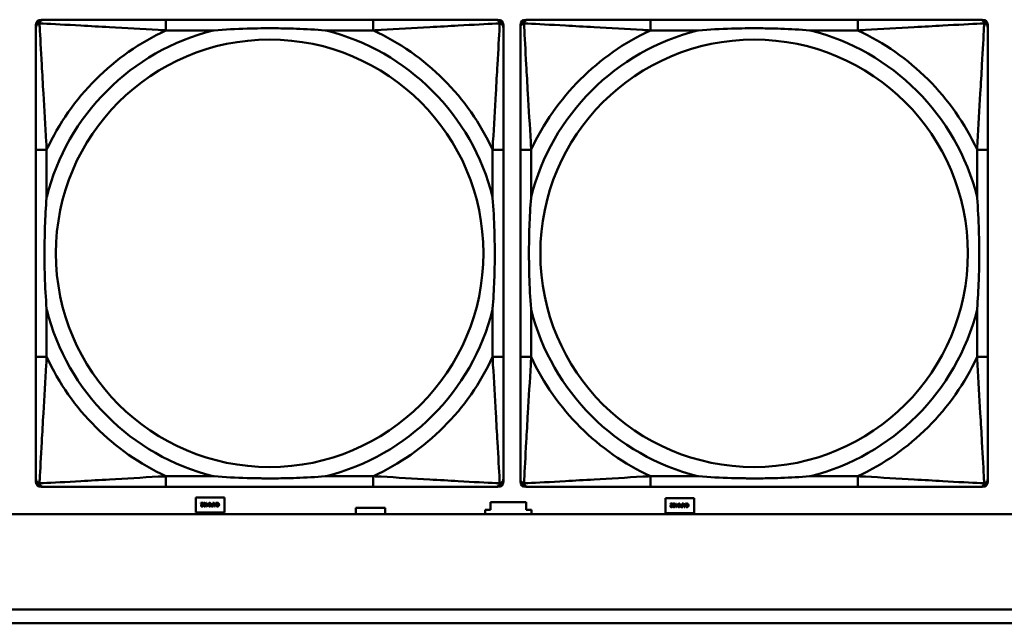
# Model space of a CAD drawing. Header units: inches. Extents: x 7.4 to 53, y 27.5 to 52.4.
# Tile 48 of 128: x 34.3 to 35.743, y 31.452 to 32.336. Entities that reach past the tile are written whole.
import ezdxf

# ---------------------------------------------------------------- set-up
doc = ezdxf.new("R2010")
doc.units = ezdxf.units.IN
doc.header["$MEASUREMENT"] = 0
doc.layers.add('Visible Edges(ANSI)', color=7, linetype='Continuous', lineweight=50)
doc.layers.add('Visible Tangent Edges(ANSI)', color=7, linetype='Continuous', lineweight=50)

msp = doc.modelspace()

# ---------------------------------------------------------------- linework, layer by layer
at = {"layer": 'Visible Edges(ANSI)'}
for p, q in [((34.3242, 31.6593), (34.3242, 32.3286)), ((34.3321, 32.3365), (34.3361, 32.3365)), ((34.8187, 32.3365), (34.5148, 32.3365)), ((34.9975, 32.3365), (35.0014, 32.3365)), ((35.0093, 32.3286), (35.0093, 32.3247)), ((35.0342, 31.6593), (35.0342, 32.3286)), ((35.0421, 32.3365), (35.0461, 32.3365)), ((35.5287, 32.3365), (35.2248, 32.3365)), ((35.7075, 32.3365), (35.7114, 32.3365)), ((35.7193, 32.3286), (35.7193, 32.3247)), ((34.3242, 32.1459), (34.3242, 31.842)), ((35.0093, 31.842), (35.0093, 32.1459)), ((35.0342, 32.1459), (35.0342, 31.842)), ((35.7193, 31.842), (35.7193, 32.1459)), ((35.0093, 31.6633), (35.0093, 31.6593)), ((35.7193, 31.6633), (35.7193, 31.6593)), ((35.0014, 31.6515), (34.3321, 31.6515)), ((34.5148, 31.6515), (34.8187, 31.6515)), ((35.7114, 31.6515), (35.0421, 31.6515)), ((35.2248, 31.6515), (35.5287, 31.6515)), ((34.5587, 31.6141), (34.5587, 31.6361)), ((34.5587, 31.6361), (34.6007, 31.6361)), ((34.6007, 31.6361), (34.6007, 31.6141)), ((35.2467, 31.6131), (35.2467, 31.6351)), ((35.2467, 31.6351), (35.2887, 31.6351)), ((35.2887, 31.6351), (35.2887, 31.6131)), ((34.5661, 31.628), (34.5692, 31.628)), ((34.5661, 31.6274), (34.5661, 31.628)), ((34.5686, 31.6274), (34.5661, 31.6274)), ((34.569, 31.6239), (34.5691, 31.6239)), ((34.5691, 31.6239), (34.5691, 31.6232)), ((34.5692, 31.628), (34.5692, 31.6273)), ((34.5735, 31.6263), (34.5741, 31.6263)), ((34.5735, 31.6257), (34.5735, 31.6263)), ((34.5741, 31.6257), (34.5735, 31.6257)), ((34.5741, 31.628), (34.5747, 31.628)), ((34.5741, 31.6263), (34.5741, 31.628)), ((34.5741, 31.623), (34.5741, 31.6257)), ((34.5747, 31.623), (34.5741, 31.623)), ((34.5747, 31.628), (34.5747, 31.6263)), ((34.5747, 31.6263), (34.5769, 31.6263)), ((34.5747, 31.6257), (34.5747, 31.6238)), ((34.5764, 31.6257), (34.5747, 31.6257)), ((34.5747, 31.6238), (34.5764, 31.6257)), ((34.5769, 31.6256), (34.5747, 31.623)), ((34.5769, 31.6263), (34.5769, 31.6256)), ((34.5841, 31.623), (34.5828, 31.623)), ((34.5829, 31.6261), (34.5834, 31.6261)), ((34.5829, 31.6236), (34.5834, 31.6236)), ((34.5834, 31.6256), (34.583, 31.6256)), ((34.5834, 31.628), (34.5841, 31.628)), ((34.5834, 31.6261), (34.5834, 31.628)), ((34.5834, 31.6236), (34.5834, 31.6256)), ((34.5841, 31.628), (34.5841, 31.623)), ((34.5862, 31.623), (34.5846, 31.628)), ((34.5846, 31.628), (34.5853, 31.628)), ((34.5853, 31.628), (34.5857, 31.6266)), ((34.5857, 31.6266), (34.5876, 31.6266)), ((34.5874, 31.626), (34.5859, 31.626)), ((34.5859, 31.626), (34.5867, 31.6237)), ((34.5871, 31.623), (34.5862, 31.623)), ((34.5867, 31.6237), (34.5874, 31.626)), ((34.5888, 31.628), (34.5871, 31.623)), ((34.5876, 31.6266), (34.5881, 31.628)), ((34.5881, 31.628), (34.5888, 31.628)), ((34.5888, 31.6269), (34.5888, 31.6277)), ((34.5889, 31.6269), (34.5888, 31.6269)), ((34.5888, 31.6233), (34.5888, 31.6241)), ((34.5888, 31.6241), (34.5889, 31.6241)), ((34.7932, 31.6116), (34.7932, 31.6211)), ((34.7932, 31.6211), (34.8362, 31.6211)), ((34.8362, 31.6211), (34.8362, 31.6116)), ((34.9827, 31.6116), (34.9827, 31.6181)), ((34.9827, 31.6181), (34.9907, 31.6181)), ((34.9907, 31.6181), (34.9907, 31.6291)), ((34.9907, 31.6291), (35.0427, 31.6291)), ((35.0427, 31.6291), (35.0427, 31.6181)), ((35.0427, 31.6181), (35.0507, 31.6181)), ((35.0507, 31.6181), (35.0507, 31.6116)), ((35.2541, 31.627), (35.2572, 31.627)), ((35.2541, 31.6264), (35.2541, 31.627)), ((35.2566, 31.6264), (35.2541, 31.6264)), ((35.257, 31.6229), (35.2571, 31.6229)), ((35.2571, 31.6229), (35.2571, 31.6222)), ((35.2572, 31.627), (35.2572, 31.6263)), ((35.2615, 31.6253), (35.2621, 31.6253)), ((35.2615, 31.6247), (35.2615, 31.6253)), ((35.2621, 31.6247), (35.2615, 31.6247)), ((35.2621, 31.627), (35.2627, 31.627)), ((35.2621, 31.6253), (35.2621, 31.627)), ((35.2621, 31.622), (35.2621, 31.6247)), ((35.2627, 31.622), (35.2621, 31.622)), ((35.2627, 31.627), (35.2627, 31.6253)), ((35.2627, 31.6253), (35.2649, 31.6253)), ((35.2627, 31.6247), (35.2627, 31.6228)), ((35.2644, 31.6247), (35.2627, 31.6247)), ((35.2627, 31.6228), (35.2644, 31.6247)), ((35.2649, 31.6246), (35.2627, 31.622)), ((35.2649, 31.6253), (35.2649, 31.6246)), ((35.2721, 31.622), (35.2708, 31.622)), ((35.2709, 31.6251), (35.2714, 31.6251)), ((35.2709, 31.6226), (35.2714, 31.6226)), ((35.2714, 31.6246), (35.271, 31.6246)), ((35.2714, 31.627), (35.2721, 31.627)), ((35.2714, 31.6251), (35.2714, 31.627)), ((35.2714, 31.6226), (35.2714, 31.6246)), ((35.2721, 31.627), (35.2721, 31.622)), ((35.2742, 31.622), (35.2726, 31.627)), ((35.2726, 31.627), (35.2733, 31.627)), ((35.2733, 31.627), (35.2737, 31.6256)), ((35.2737, 31.6256), (35.2756, 31.6256)), ((35.2754, 31.625), (35.2739, 31.625)), ((35.2739, 31.625), (35.2747, 31.6227)), ((35.2751, 31.622), (35.2742, 31.622)), ((35.2747, 31.6227), (35.2754, 31.625)), ((35.2768, 31.627), (35.2751, 31.622)), ((35.2756, 31.6256), (35.2761, 31.627)), ((35.2761, 31.627), (35.2768, 31.627)), ((35.2768, 31.6259), (35.2768, 31.6267)), ((35.2769, 31.6259), (35.2768, 31.6259)), ((35.2768, 31.6223), (35.2768, 31.6231)), ((35.2768, 31.6231), (35.2769, 31.6231)), ((42.1488, 31.6116), (25.0548, 31.6116)), ((34.6007, 31.6141), (34.5587, 31.6141)), ((35.2887, 31.6131), (35.2467, 31.6131)), ((34.0018, 31.4716), (42.1488, 31.4716)), ((42.1488, 31.4516), (34.0018, 31.4516))]:
    msp.add_line(p, q, dxfattribs=at)
for centre, radius, start, end in [((34.3321, 32.3286), 0.00787, 90, 180), ((34.3361, 32.3247), 0.0118, 90, 180), ((34.9975, 32.3247), 0.0118, 0, 90), ((35.0014, 32.3286), 0.00787, 0, 90), ((35.0421, 32.3286), 0.00787, 90, 180), ((35.0461, 32.3247), 0.0118, 90, 180), ((35.7075, 32.3247), 0.0118, 0, 90), ((35.7114, 32.3286), 0.00787, 0, 90), ((34.3361, 31.6633), 0.0118, 180, 270), ((34.3321, 31.6593), 0.00787, 180, 270), ((34.9975, 31.6633), 0.0118, 270, 360), ((35.0014, 31.6593), 0.00787, 270, 0), ((35.0461, 31.6633), 0.0118, 180, 270), ((35.0421, 31.6593), 0.00787, 180, 270), ((35.7075, 31.6633), 0.0118, 270, 360), ((35.7114, 31.6593), 0.00787, 270, 0)]:
    msp.add_arc(centre, radius, start, end, dxfattribs=at)
for points, knots in [([(34.3242, 32.3247), (34.3242, 32.3098), (34.3242, 32.2682), (34.3242, 32.2276), (34.3242, 32.201), (34.3242, 32.1732), (34.3242, 32.1459)], [-0.5252205, -0.5252205, -0.5252205, -0.5252205, -0.20743, -0.20743, -0.20743, 0, 0, 0, 0]), ([(34.5148, 32.3365), (34.5112, 32.3365), (34.5076, 32.3365), (34.504, 32.3365), (34.4708, 32.3365), (34.4371, 32.3365), (34.4063, 32.3365), (34.3793, 32.3365), (34.3538, 32.3365), (34.3403, 32.3365), (34.3387, 32.3365), (34.3373, 32.3365), (34.3361, 32.3365)], [0, 0, 0, 0, 0.0272471, 0.0272471, 0.0272471, 0.2790553, 0.2790553, 0.2790553, 0.4988354, 0.4988354, 0.4988354, 0.5252205, 0.5252205, 0.5252205, 0.5252205]), ([(34.584, 32.3207), (34.5845, 32.3208), (34.5849, 32.3208), (34.6014, 32.3221), (34.6175, 32.3229), (34.6404, 32.3236), (34.6471, 32.3238), (34.6563, 32.3239), (34.6588, 32.3239), (34.6628, 32.3239), (34.6644, 32.3239), (34.6676, 32.3239), (34.6691, 32.3239), (34.6727, 32.3239), (34.6747, 32.3239), (34.6809, 32.3238), (34.685, 32.3238), (34.6947, 32.3236), (34.7003, 32.3234), (34.7201, 32.3227), (34.7342, 32.3219), (34.7486, 32.3208), (34.7491, 32.3208), (34.7495, 32.3207)], [-0.416114, -0.416114, -0.416114, -0.416114, -0.4127691, -0.4127691, -0.2896446, -0.2896446, -0.2388934, -0.2388934, -0.2201881, -0.2201881, -0.2080204, -0.2080204, -0.196499, -0.196499, -0.1809939, -0.1809939, -0.149741, -0.149741, -0.1073162, -0.1073162, 0, 0, 0.0033356, 0.0033356, 0.0033356, 0.0033356]), ([(34.9975, 32.3365), (34.9826, 32.3365), (34.941, 32.3365), (34.9003, 32.3365), (34.8738, 32.3365), (34.8459, 32.3365), (34.8187, 32.3365)], [-0.5252205, -0.5252205, -0.5252205, -0.5252205, -0.20743, -0.20743, -0.20743, 0, 0, 0, 0]), ([(35.0093, 32.1459), (35.0093, 32.1495), (35.0093, 32.1531), (35.0093, 32.1567), (35.0093, 32.1899), (35.0093, 32.2236), (35.0093, 32.2545), (35.0093, 32.2814), (35.0093, 32.307), (35.0093, 32.3204), (35.0093, 32.322), (35.0093, 32.3235), (35.0093, 32.3247)], [0, 0, 0, 0, 0.0272471, 0.0272471, 0.0272471, 0.2790553, 0.2790553, 0.2790553, 0.4988354, 0.4988354, 0.4988354, 0.5252205, 0.5252205, 0.5252205, 0.5252205]), ([(35.0342, 32.3247), (35.0342, 32.3098), (35.0342, 32.2682), (35.0342, 32.2276), (35.0342, 32.201), (35.0342, 32.1732), (35.0342, 32.1459)], [-0.5252205, -0.5252205, -0.5252205, -0.5252205, -0.20743, -0.20743, -0.20743, 0, 0, 0, 0]), ([(35.2248, 32.3365), (35.2212, 32.3365), (35.2176, 32.3365), (35.214, 32.3365), (35.1808, 32.3365), (35.1471, 32.3365), (35.1163, 32.3365), (35.0893, 32.3365), (35.0638, 32.3365), (35.0503, 32.3365), (35.0487, 32.3365), (35.0473, 32.3365), (35.0461, 32.3365)], [0, 0, 0, 0, 0.0272471, 0.0272471, 0.0272471, 0.2790553, 0.2790553, 0.2790553, 0.4988354, 0.4988354, 0.4988354, 0.5252205, 0.5252205, 0.5252205, 0.5252205]), ([(35.294, 32.3207), (35.2945, 32.3208), (35.2949, 32.3208), (35.3114, 32.3221), (35.3275, 32.3229), (35.3504, 32.3236), (35.3571, 32.3238), (35.3663, 32.3239), (35.3688, 32.3239), (35.3728, 32.3239), (35.3744, 32.3239), (35.3776, 32.3239), (35.3791, 32.3239), (35.3827, 32.3239), (35.3847, 32.3239), (35.3909, 32.3238), (35.395, 32.3238), (35.4047, 32.3236), (35.4103, 32.3234), (35.4301, 32.3227), (35.4442, 32.3219), (35.4586, 32.3208), (35.4591, 32.3208), (35.4595, 32.3207)], [-0.416114, -0.416114, -0.416114, -0.416114, -0.4127691, -0.4127691, -0.2896446, -0.2896446, -0.2388934, -0.2388934, -0.2201881, -0.2201881, -0.2080204, -0.2080204, -0.196499, -0.196499, -0.1809939, -0.1809939, -0.149741, -0.149741, -0.1073162, -0.1073162, 0, 0, 0.0033356, 0.0033356, 0.0033356, 0.0033356]), ([(35.7075, 32.3365), (35.6926, 32.3365), (35.651, 32.3365), (35.6103, 32.3365), (35.5838, 32.3365), (35.5559, 32.3365), (35.5287, 32.3365)], [-0.5252205, -0.5252205, -0.5252205, -0.5252205, -0.20743, -0.20743, -0.20743, 0, 0, 0, 0]), ([(35.7193, 32.1459), (35.7193, 32.1495), (35.7193, 32.1531), (35.7193, 32.1567), (35.7193, 32.1899), (35.7193, 32.2236), (35.7193, 32.2545), (35.7193, 32.2814), (35.7193, 32.307), (35.7193, 32.3204), (35.7193, 32.322), (35.7193, 32.3235), (35.7193, 32.3247)], [0, 0, 0, 0, 0.0272471, 0.0272471, 0.0272471, 0.2790553, 0.2790553, 0.2790553, 0.4988354, 0.4988354, 0.4988354, 0.5252205, 0.5252205, 0.5252205, 0.5252205]), ([(34.34, 31.9112), (34.34, 31.9117), (34.3399, 31.9121), (34.3387, 31.9286), (34.3378, 31.9447), (34.3371, 31.9676), (34.337, 31.9743), (34.3369, 31.9835), (34.3368, 31.986), (34.3368, 31.9901), (34.3368, 31.9917), (34.3368, 31.9948), (34.3368, 31.9963), (34.3368, 31.9999), (34.3368, 32.0019), (34.3369, 32.0081), (34.337, 32.0122), (34.3372, 32.022), (34.3373, 32.0276), (34.338, 32.0473), (34.3388, 32.0614), (34.3399, 32.0759), (34.34, 32.0763), (34.34, 32.0767)], [-0.416114, -0.416114, -0.416114, -0.416114, -0.4127691, -0.4127691, -0.2896446, -0.2896446, -0.2388934, -0.2388934, -0.2201881, -0.2201881, -0.2080204, -0.2080204, -0.196499, -0.196499, -0.1809939, -0.1809939, -0.149741, -0.149741, -0.1073162, -0.1073162, 0, 0, 0.0033356, 0.0033356, 0.0033356, 0.0033356]), ([(34.9935, 32.0767), (34.9936, 32.0763), (34.9936, 32.0759), (34.9948, 32.0594), (34.9957, 32.0433), (34.9964, 32.0203), (34.9965, 32.0136), (34.9967, 32.0045), (34.9967, 32.002), (34.9967, 31.9979), (34.9967, 31.9963), (34.9967, 31.9932), (34.9967, 31.9917), (34.9967, 31.9881), (34.9967, 31.986), (34.9966, 31.9799), (34.9966, 31.9757), (34.9964, 31.966), (34.9962, 31.9604), (34.9955, 31.9406), (34.9947, 31.9266), (34.9936, 31.9121), (34.9936, 31.9117), (34.9935, 31.9112)], [-0.416114, -0.416114, -0.416114, -0.416114, -0.4127691, -0.4127691, -0.2896446, -0.2896446, -0.2388934, -0.2388934, -0.2201881, -0.2201881, -0.2080204, -0.2080204, -0.196499, -0.196499, -0.1809939, -0.1809939, -0.149741, -0.149741, -0.1073162, -0.1073162, 0, 0, 0.0033356, 0.0033356, 0.0033356, 0.0033356]), ([(35.05, 31.9112), (35.05, 31.9117), (35.0499, 31.9121), (35.0487, 31.9286), (35.0478, 31.9447), (35.0471, 31.9676), (35.047, 31.9743), (35.0469, 31.9835), (35.0468, 31.986), (35.0468, 31.9901), (35.0468, 31.9917), (35.0468, 31.9948), (35.0468, 31.9963), (35.0468, 31.9999), (35.0468, 32.0019), (35.0469, 32.0081), (35.047, 32.0122), (35.0472, 32.022), (35.0473, 32.0276), (35.048, 32.0473), (35.0488, 32.0614), (35.0499, 32.0759), (35.05, 32.0763), (35.05, 32.0767)], [-0.416114, -0.416114, -0.416114, -0.416114, -0.4127691, -0.4127691, -0.2896446, -0.2896446, -0.2388934, -0.2388934, -0.2201881, -0.2201881, -0.2080204, -0.2080204, -0.196499, -0.196499, -0.1809939, -0.1809939, -0.149741, -0.149741, -0.1073162, -0.1073162, 0, 0, 0.0033356, 0.0033356, 0.0033356, 0.0033356]), ([(35.7035, 32.0767), (35.7036, 32.0763), (35.7036, 32.0759), (35.7048, 32.0594), (35.7057, 32.0433), (35.7064, 32.0203), (35.7065, 32.0136), (35.7067, 32.0045), (35.7067, 32.002), (35.7067, 31.9979), (35.7067, 31.9963), (35.7067, 31.9932), (35.7067, 31.9917), (35.7067, 31.9881), (35.7067, 31.986), (35.7066, 31.9799), (35.7066, 31.9757), (35.7064, 31.966), (35.7062, 31.9604), (35.7055, 31.9406), (35.7047, 31.9266), (35.7036, 31.9121), (35.7036, 31.9117), (35.7035, 31.9112)], [-0.416114, -0.416114, -0.416114, -0.416114, -0.4127691, -0.4127691, -0.2896446, -0.2896446, -0.2388934, -0.2388934, -0.2201881, -0.2201881, -0.2080204, -0.2080204, -0.196499, -0.196499, -0.1809939, -0.1809939, -0.149741, -0.149741, -0.1073162, -0.1073162, 0, 0, 0.0033356, 0.0033356, 0.0033356, 0.0033356]), ([(34.3242, 31.842), (34.3242, 31.8148), (34.3242, 31.7869), (34.3242, 31.7604), (34.3242, 31.7198), (34.3242, 31.6782), (34.3242, 31.6633)], [3.9382945, 3.9382945, 3.9382945, 3.9382945, 4.1457245, 4.1457245, 4.1457245, 4.463515, 4.463515, 4.463515, 4.463515]), ([(35.0093, 31.6633), (35.0093, 31.6782), (35.0093, 31.7198), (35.0093, 31.7604), (35.0093, 31.7869), (35.0093, 31.8148), (35.0093, 31.842)], [-0.5252205, -0.5252205, -0.5252205, -0.5252205, -0.20743, -0.20743, -0.20743, 0, 0, 0, 0]), ([(35.0342, 31.842), (35.0342, 31.8148), (35.0342, 31.7869), (35.0342, 31.7604), (35.0342, 31.7198), (35.0342, 31.6782), (35.0342, 31.6633)], [3.9382945, 3.9382945, 3.9382945, 3.9382945, 4.1457245, 4.1457245, 4.1457245, 4.463515, 4.463515, 4.463515, 4.463515]), ([(35.7193, 31.6633), (35.7193, 31.6782), (35.7193, 31.7198), (35.7193, 31.7604), (35.7193, 31.7869), (35.7193, 31.8148), (35.7193, 31.842)], [-0.5252205, -0.5252205, -0.5252205, -0.5252205, -0.20743, -0.20743, -0.20743, 0, 0, 0, 0]), ([(34.7495, 31.6672), (34.7491, 31.6672), (34.7486, 31.6671), (34.7342, 31.6661), (34.7201, 31.6653), (34.7003, 31.6645), (34.6947, 31.6644), (34.685, 31.6642), (34.6809, 31.6641), (34.6747, 31.6641), (34.6727, 31.6641), (34.6691, 31.664), (34.6676, 31.664), (34.6644, 31.664), (34.6628, 31.664), (34.6588, 31.6641), (34.6563, 31.6641), (34.6471, 31.6642), (34.6404, 31.6643), (34.6175, 31.665), (34.6014, 31.6659), (34.5849, 31.6671), (34.5845, 31.6672), (34.584, 31.6672)], [-0.4149464, -0.4149464, -0.4149464, -0.4149464, -0.41162, -0.41162, -0.3046026, -0.3046026, -0.2622958, -0.2622958, -0.23113, -0.23113, -0.215668, -0.215668, -0.2041787, -0.2041787, -0.1920448, -0.1920448, -0.1733916, -0.1733916, -0.1227817, -0.1227817, 0, 0, 0.0033356, 0.0033356, 0.0033356, 0.0033356]), ([(35.4595, 31.6672), (35.4591, 31.6672), (35.4586, 31.6671), (35.4442, 31.6661), (35.4301, 31.6653), (35.4103, 31.6645), (35.4047, 31.6644), (35.395, 31.6642), (35.3909, 31.6641), (35.3847, 31.6641), (35.3827, 31.6641), (35.3791, 31.664), (35.3776, 31.664), (35.3744, 31.664), (35.3728, 31.664), (35.3688, 31.6641), (35.3663, 31.6641), (35.3571, 31.6642), (35.3504, 31.6643), (35.3275, 31.665), (35.3114, 31.6659), (35.2949, 31.6671), (35.2945, 31.6672), (35.294, 31.6672)], [-0.4149464, -0.4149464, -0.4149464, -0.4149464, -0.41162, -0.41162, -0.3046026, -0.3046026, -0.2622958, -0.2622958, -0.23113, -0.23113, -0.215668, -0.215668, -0.2041787, -0.2041787, -0.1920448, -0.1920448, -0.1733916, -0.1733916, -0.1227817, -0.1227817, 0, 0, 0.0033356, 0.0033356, 0.0033356, 0.0033356]), ([(34.3361, 31.6515), (34.3509, 31.6515), (34.3925, 31.6515), (34.4332, 31.6515), (34.4597, 31.6515), (34.4876, 31.6515), (34.5148, 31.6515)], [-0.5252205, -0.5252205, -0.5252205, -0.5252205, -0.20743, -0.20743, -0.20743, 0, 0, 0, 0]), ([(34.8187, 31.6515), (34.8459, 31.6515), (34.8738, 31.6515), (34.9003, 31.6515), (34.941, 31.6515), (34.9826, 31.6515), (34.9975, 31.6515)], [3.9382945, 3.9382945, 3.9382945, 3.9382945, 4.1457245, 4.1457245, 4.1457245, 4.463515, 4.463515, 4.463515, 4.463515]), ([(35.0461, 31.6515), (35.0609, 31.6515), (35.1025, 31.6515), (35.1432, 31.6515), (35.1697, 31.6515), (35.1976, 31.6515), (35.2248, 31.6515)], [-0.5252205, -0.5252205, -0.5252205, -0.5252205, -0.20743, -0.20743, -0.20743, 0, 0, 0, 0]), ([(35.5287, 31.6515), (35.5559, 31.6515), (35.5838, 31.6515), (35.6103, 31.6515), (35.651, 31.6515), (35.6926, 31.6515), (35.7075, 31.6515)], [3.9382945, 3.9382945, 3.9382945, 3.9382945, 4.1457245, 4.1457245, 4.1457245, 4.463515, 4.463515, 4.463515, 4.463515])]:
    msp.add_open_spline(points, degree=3, knots=knots, dxfattribs=at)
for points in [[(34.5663, 31.6243), (34.5663, 31.6246), (34.5664, 31.6251), (34.5666, 31.6253)], [(34.5678, 31.6229), (34.5671, 31.6229), (34.5663, 31.6236), (34.5663, 31.6243)], [(34.5666, 31.6253), (34.5667, 31.6255), (34.567, 31.6259), (34.5672, 31.6261)], [(34.568, 31.6261), (34.5674, 31.6255), (34.567, 31.6247), (34.567, 31.6243)], [(34.567, 31.6243), (34.567, 31.6241), (34.5671, 31.6238), (34.5672, 31.6237)], [(34.5672, 31.6261), (34.5675, 31.6265), (34.5683, 31.6272), (34.5686, 31.6274)], [(34.5672, 31.6237), (34.5673, 31.6236), (34.5677, 31.6235), (34.5678, 31.6235)], [(34.5678, 31.6235), (34.568, 31.6235), (34.5684, 31.6236), (34.5686, 31.6236)], [(34.5691, 31.6232), (34.5689, 31.6231), (34.5681, 31.6229), (34.5678, 31.6229)], [(34.5692, 31.6273), (34.5688, 31.627), (34.5683, 31.6264), (34.568, 31.6261)], [(34.5686, 31.6236), (34.5687, 31.6237), (34.569, 31.6238), (34.569, 31.6239)], [(34.5698, 31.6255), (34.5698, 31.6268), (34.5706, 31.6281), (34.5714, 31.6281)], [(34.5714, 31.6229), (34.5706, 31.6229), (34.5698, 31.6242), (34.5698, 31.6255)], [(34.5707, 31.627), (34.5706, 31.6268), (34.5705, 31.626), (34.5705, 31.6255)], [(34.5705, 31.6255), (34.5705, 31.625), (34.5706, 31.6242), (34.5707, 31.624)], [(34.5714, 31.6275), (34.5711, 31.6275), (34.5708, 31.6273), (34.5707, 31.627)], [(34.5707, 31.624), (34.5708, 31.6237), (34.5711, 31.6235), (34.5714, 31.6235)], [(34.5714, 31.6281), (34.5722, 31.6281), (34.573, 31.6268), (34.573, 31.6255)], [(34.5722, 31.627), (34.5721, 31.6273), (34.5717, 31.6275), (34.5714, 31.6275)], [(34.573, 31.6255), (34.573, 31.6241), (34.5722, 31.6229), (34.5714, 31.6229)], [(34.5714, 31.6235), (34.5717, 31.6235), (34.5721, 31.6237), (34.5722, 31.624)], [(34.5723, 31.6255), (34.5723, 31.626), (34.5723, 31.6267), (34.5722, 31.627)], [(34.5722, 31.624), (34.5723, 31.6242), (34.5723, 31.625), (34.5723, 31.6255)], [(34.5773, 31.6255), (34.5773, 31.6268), (34.5781, 31.6281), (34.5789, 31.6281)], [(34.5789, 31.6229), (34.5781, 31.6229), (34.5773, 31.6242), (34.5773, 31.6255)], [(34.5782, 31.627), (34.5781, 31.6268), (34.578, 31.626), (34.578, 31.6255)], [(34.578, 31.6255), (34.578, 31.625), (34.5781, 31.6242), (34.5782, 31.624)], [(34.5789, 31.6275), (34.5786, 31.6275), (34.5783, 31.6273), (34.5782, 31.627)], [(34.5782, 31.624), (34.5783, 31.6237), (34.5786, 31.6235), (34.5789, 31.6235)], [(34.5789, 31.6281), (34.5797, 31.6281), (34.5805, 31.6268), (34.5805, 31.6255)], [(34.5797, 31.627), (34.5796, 31.6273), (34.5792, 31.6275), (34.5789, 31.6275)], [(34.5805, 31.6255), (34.5805, 31.6241), (34.5797, 31.6229), (34.5789, 31.6229)], [(34.5789, 31.6235), (34.5792, 31.6235), (34.5796, 31.6237), (34.5797, 31.624)], [(34.5798, 31.6255), (34.5798, 31.626), (34.5798, 31.6267), (34.5797, 31.627)], [(34.5797, 31.624), (34.5798, 31.6242), (34.5798, 31.625), (34.5798, 31.6255)], [(34.5809, 31.6245), (34.5809, 31.6248), (34.5812, 31.6254), (34.5814, 31.6256)], [(34.5815, 31.6233), (34.5812, 31.6235), (34.5809, 31.6241), (34.5809, 31.6245)], [(34.5814, 31.6256), (34.5816, 31.6259), (34.5823, 31.6261), (34.5829, 31.6261)], [(34.5828, 31.623), (34.5824, 31.623), (34.5818, 31.6231), (34.5815, 31.6233)], [(34.5819, 31.6253), (34.5818, 31.6251), (34.5816, 31.6248), (34.5816, 31.6245)], [(34.5816, 31.6245), (34.5816, 31.6243), (34.5818, 31.6239), (34.582, 31.6238)], [(34.583, 31.6256), (34.5826, 31.6256), (34.5821, 31.6254), (34.5819, 31.6253)], [(34.582, 31.6238), (34.5821, 31.6237), (34.5826, 31.6236), (34.5829, 31.6236)], [(34.5888, 31.6277), (34.589, 31.6277), (34.5893, 31.6279), (34.5895, 31.6279)], [(34.5895, 31.623), (34.5893, 31.6231), (34.589, 31.6232), (34.5888, 31.6233)], [(34.5894, 31.6273), (34.5892, 31.6272), (34.589, 31.6269), (34.5889, 31.6269)], [(34.5889, 31.6241), (34.589, 31.6241), (34.5892, 31.6238), (34.5894, 31.6237)], [(34.5904, 31.6275), (34.5901, 31.6275), (34.5896, 31.6274), (34.5894, 31.6273)], [(34.5894, 31.6237), (34.5896, 31.6236), (34.5901, 31.6235), (34.5904, 31.6235)], [(34.5895, 31.6279), (34.5897, 31.628), (34.5901, 31.6281), (34.5904, 31.6281)], [(34.5904, 31.6229), (34.5901, 31.6229), (34.5897, 31.623), (34.5895, 31.623)], [(34.5904, 31.6281), (34.5909, 31.6281), (34.5917, 31.6278), (34.592, 31.6274)], [(34.5915, 31.627), (34.5913, 31.6273), (34.5907, 31.6275), (34.5904, 31.6275)], [(34.5904, 31.6235), (34.5907, 31.6235), (34.5913, 31.6237), (34.5915, 31.624)], [(34.592, 31.6236), (34.5917, 31.6233), (34.5909, 31.6229), (34.5904, 31.6229)], [(34.5919, 31.6255), (34.5919, 31.626), (34.5917, 31.6268), (34.5915, 31.627)], [(34.5915, 31.624), (34.5917, 31.6242), (34.5919, 31.625), (34.5919, 31.6255)], [(34.592, 31.6274), (34.5923, 31.6271), (34.5926, 31.6261), (34.5926, 31.6255)], [(34.5926, 31.6255), (34.5926, 31.6249), (34.5923, 31.6239), (34.592, 31.6236)], [(35.2543, 31.6233), (35.2543, 31.6236), (35.2544, 31.6241), (35.2546, 31.6243)], [(35.2558, 31.6219), (35.2551, 31.6219), (35.2543, 31.6226), (35.2543, 31.6233)], [(35.2546, 31.6243), (35.2547, 31.6245), (35.255, 31.6249), (35.2552, 31.6251)], [(35.256, 31.6251), (35.2554, 31.6245), (35.255, 31.6237), (35.255, 31.6233)], [(35.255, 31.6233), (35.255, 31.6231), (35.2551, 31.6228), (35.2552, 31.6227)], [(35.2552, 31.6251), (35.2555, 31.6255), (35.2563, 31.6262), (35.2566, 31.6264)], [(35.2552, 31.6227), (35.2553, 31.6226), (35.2557, 31.6225), (35.2558, 31.6225)], [(35.2558, 31.6225), (35.256, 31.6225), (35.2564, 31.6226), (35.2566, 31.6226)], [(35.2571, 31.6222), (35.2569, 31.6221), (35.2561, 31.6219), (35.2558, 31.6219)], [(35.2572, 31.6263), (35.2568, 31.626), (35.2563, 31.6254), (35.256, 31.6251)], [(35.2566, 31.6226), (35.2567, 31.6227), (35.257, 31.6228), (35.257, 31.6229)], [(35.2578, 31.6245), (35.2578, 31.6258), (35.2586, 31.6271), (35.2594, 31.6271)], [(35.2594, 31.6219), (35.2586, 31.6219), (35.2578, 31.6232), (35.2578, 31.6245)], [(35.2587, 31.626), (35.2586, 31.6258), (35.2585, 31.625), (35.2585, 31.6245)], [(35.2585, 31.6245), (35.2585, 31.624), (35.2586, 31.6232), (35.2587, 31.623)], [(35.2594, 31.6265), (35.2591, 31.6265), (35.2588, 31.6263), (35.2587, 31.626)], [(35.2587, 31.623), (35.2588, 31.6227), (35.2591, 31.6225), (35.2594, 31.6225)], [(35.2594, 31.6271), (35.2602, 31.6271), (35.261, 31.6258), (35.261, 31.6245)], [(35.2602, 31.626), (35.2601, 31.6263), (35.2597, 31.6265), (35.2594, 31.6265)], [(35.261, 31.6245), (35.261, 31.6231), (35.2602, 31.6219), (35.2594, 31.6219)], [(35.2594, 31.6225), (35.2597, 31.6225), (35.2601, 31.6227), (35.2602, 31.623)], [(35.2603, 31.6245), (35.2603, 31.625), (35.2603, 31.6257), (35.2602, 31.626)], [(35.2602, 31.623), (35.2603, 31.6232), (35.2603, 31.624), (35.2603, 31.6245)], [(35.2653, 31.6245), (35.2653, 31.6258), (35.2661, 31.6271), (35.2669, 31.6271)], [(35.2669, 31.6219), (35.2661, 31.6219), (35.2653, 31.6232), (35.2653, 31.6245)], [(35.2662, 31.626), (35.2661, 31.6258), (35.266, 31.625), (35.266, 31.6245)], [(35.266, 31.6245), (35.266, 31.624), (35.2661, 31.6232), (35.2662, 31.623)], [(35.2669, 31.6265), (35.2666, 31.6265), (35.2663, 31.6263), (35.2662, 31.626)], [(35.2662, 31.623), (35.2663, 31.6227), (35.2666, 31.6225), (35.2669, 31.6225)], [(35.2669, 31.6271), (35.2677, 31.6271), (35.2685, 31.6258), (35.2685, 31.6245)], [(35.2677, 31.626), (35.2676, 31.6263), (35.2672, 31.6265), (35.2669, 31.6265)], [(35.2685, 31.6245), (35.2685, 31.6231), (35.2677, 31.6219), (35.2669, 31.6219)], [(35.2669, 31.6225), (35.2672, 31.6225), (35.2676, 31.6227), (35.2677, 31.623)], [(35.2678, 31.6245), (35.2678, 31.625), (35.2678, 31.6257), (35.2677, 31.626)], [(35.2677, 31.623), (35.2678, 31.6232), (35.2678, 31.624), (35.2678, 31.6245)], [(35.2689, 31.6235), (35.2689, 31.6238), (35.2692, 31.6244), (35.2694, 31.6246)], [(35.2695, 31.6223), (35.2692, 31.6225), (35.2689, 31.6231), (35.2689, 31.6235)], [(35.2694, 31.6246), (35.2696, 31.6249), (35.2703, 31.6251), (35.2709, 31.6251)], [(35.2708, 31.622), (35.2704, 31.622), (35.2698, 31.6221), (35.2695, 31.6223)], [(35.2699, 31.6243), (35.2698, 31.6241), (35.2696, 31.6238), (35.2696, 31.6235)], [(35.2696, 31.6235), (35.2696, 31.6233), (35.2698, 31.6229), (35.27, 31.6228)], [(35.271, 31.6246), (35.2706, 31.6246), (35.2701, 31.6244), (35.2699, 31.6243)], [(35.27, 31.6228), (35.2701, 31.6227), (35.2706, 31.6226), (35.2709, 31.6226)], [(35.2768, 31.6267), (35.277, 31.6267), (35.2773, 31.6269), (35.2775, 31.6269)], [(35.2775, 31.622), (35.2773, 31.6221), (35.277, 31.6222), (35.2768, 31.6223)], [(35.2774, 31.6263), (35.2772, 31.6262), (35.277, 31.6259), (35.2769, 31.6259)], [(35.2769, 31.6231), (35.277, 31.6231), (35.2772, 31.6228), (35.2774, 31.6227)], [(35.2784, 31.6265), (35.2781, 31.6265), (35.2776, 31.6264), (35.2774, 31.6263)], [(35.2774, 31.6227), (35.2776, 31.6226), (35.2781, 31.6225), (35.2784, 31.6225)], [(35.2775, 31.6269), (35.2777, 31.627), (35.2781, 31.6271), (35.2784, 31.6271)], [(35.2784, 31.6219), (35.2781, 31.6219), (35.2777, 31.622), (35.2775, 31.622)], [(35.2784, 31.6271), (35.2789, 31.6271), (35.2797, 31.6268), (35.28, 31.6264)], [(35.2795, 31.626), (35.2793, 31.6263), (35.2787, 31.6265), (35.2784, 31.6265)], [(35.2784, 31.6225), (35.2787, 31.6225), (35.2793, 31.6227), (35.2795, 31.623)], [(35.28, 31.6226), (35.2797, 31.6223), (35.2789, 31.6219), (35.2784, 31.6219)], [(35.2799, 31.6245), (35.2799, 31.625), (35.2797, 31.6258), (35.2795, 31.626)], [(35.2795, 31.623), (35.2797, 31.6232), (35.2799, 31.624), (35.2799, 31.6245)], [(35.28, 31.6264), (35.2803, 31.6261), (35.2806, 31.6251), (35.2806, 31.6245)], [(35.2806, 31.6245), (35.2806, 31.6239), (35.2803, 31.6229), (35.28, 31.6226)]]:
    msp.add_open_spline(points, degree=2, dxfattribs=at)
at = {"layer": 'Visible Tangent Edges(ANSI)'}
for p, q in [((34.5148, 32.3365), (34.5148, 32.3207)), ((34.8187, 32.3365), (34.8187, 32.3207)), ((35.2248, 32.3365), (35.2248, 32.3207)), ((35.5287, 32.3365), (35.5287, 32.3207)), ((34.5148, 32.3207), (34.584, 32.3207)), ((34.7495, 32.3207), (34.8187, 32.3207)), ((35.2248, 32.3207), (35.294, 32.3207)), ((35.4595, 32.3207), (35.5287, 32.3207)), ((34.34, 32.1459), (34.3242, 32.1459)), ((34.34, 32.0767), (34.34, 32.1459)), ((35.0093, 32.1459), (34.9935, 32.1459)), ((34.9935, 32.1459), (34.9935, 32.0767)), ((35.05, 32.1459), (35.0342, 32.1459)), ((35.05, 32.0767), (35.05, 32.1459)), ((35.7193, 32.1459), (35.7035, 32.1459)), ((35.7035, 32.1459), (35.7035, 32.0767)), ((34.34, 31.842), (34.34, 31.9112)), ((34.9935, 31.9112), (34.9935, 31.842)), ((35.05, 31.842), (35.05, 31.9112)), ((35.7035, 31.9112), (35.7035, 31.842)), ((34.34, 31.842), (34.3242, 31.842)), ((35.0093, 31.842), (34.9935, 31.842)), ((35.05, 31.842), (35.0342, 31.842)), ((35.7193, 31.842), (35.7035, 31.842)), ((34.5148, 31.6672), (34.5148, 31.6515)), ((34.584, 31.6672), (34.5148, 31.6672)), ((34.8187, 31.6672), (34.7495, 31.6672)), ((34.8187, 31.6672), (34.8187, 31.6515)), ((35.2248, 31.6672), (35.2248, 31.6515)), ((35.294, 31.6672), (35.2248, 31.6672)), ((35.5287, 31.6672), (35.4595, 31.6672)), ((35.5287, 31.6672), (35.5287, 31.6515))]:
    msp.add_line(p, q, dxfattribs=at)
for centre in [(34.6668, 31.994), (35.3768, 31.994)]:
    msp.add_circle(centre, 0.3133, dxfattribs=at)
for centre, radius, start, end in [((34.6668, 31.994), 0.3371, 104.2103, 165.7897), ((34.6668, 31.994), 0.3604, 114.9407, 155.0593), ((34.6668, 31.994), 0.3371, 14.2103, 75.7897), ((34.6668, 31.994), 0.3604, 24.9407, 65.0593), ((35.3768, 31.994), 0.3371, 104.2103, 165.7897), ((35.3768, 31.994), 0.3604, 114.9407, 155.0593), ((35.3768, 31.994), 0.3371, 14.2103, 75.7897), ((35.3768, 31.994), 0.3604, 24.9407, 65.0593), ((34.6668, 31.994), 0.3371, 194.2103, 255.7897), ((34.6668, 31.994), 0.3371, 284.2103, 345.7897), ((35.3768, 31.994), 0.3371, 194.2103, 255.7897), ((35.3768, 31.994), 0.3371, 284.2103, 345.7897), ((34.6668, 31.994), 0.3604, 204.9407, 245.0593), ((34.6668, 31.994), 0.3604, 294.9407, 335.0593), ((35.3768, 31.994), 0.3604, 204.9407, 245.0593), ((35.3768, 31.994), 0.3604, 294.9407, 335.0593)]:
    msp.add_arc(centre, radius, start, end, dxfattribs=at)
for points, knots in [([(34.3242, 32.3247), (34.3242, 32.3253), (34.3243, 32.3259), (34.3246, 32.3268), (34.3247, 32.3273), (34.3251, 32.3279), (34.3252, 32.3282), (34.3255, 32.3286), (34.3256, 32.3287), (34.3259, 32.3291), (34.3262, 32.3293), (34.3269, 32.33), (34.3274, 32.3303), (34.3284, 32.3308), (34.3289, 32.331), (34.3295, 32.3312)], [-0.02627331, -0.02627331, -0.02627331, -0.02627331, -0.02158775, -0.02158775, -0.01736415, -0.01736415, -0.0147244, -0.0147244, -0.01307456, -0.01307456, -0.00977487, -0.00977487, -0.00449537, -0.00449537, 0.00012419, 0.00012419, 0.00012419, 0.00012419]), ([(34.3295, 32.3312), (34.3297, 32.3318), (34.3299, 32.3323), (34.3305, 32.3334), (34.3308, 32.3339), (34.3314, 32.3346), (34.3317, 32.3348), (34.3321, 32.3352), (34.3322, 32.3353), (34.3326, 32.3355), (34.3328, 32.3357), (34.3335, 32.336), (34.3339, 32.3362), (34.3349, 32.3364), (34.3354, 32.3365), (34.3361, 32.3365)], [-0.00012419, -0.00012419, -0.00012419, -0.00012419, 0.00449537, 0.00449537, 0.00977487, 0.00977487, 0.01307456, 0.01307456, 0.0147244, 0.0147244, 0.01736415, 0.01736415, 0.02158775, 0.02158775, 0.02627331, 0.02627331, 0.02627331, 0.02627331]), ([(34.34, 32.1459), (34.3398, 32.1497), (34.3396, 32.1535), (34.3381, 32.1808), (34.3366, 32.205), (34.3344, 32.2428), (34.3336, 32.2569), (34.3316, 32.2921), (34.3305, 32.3123), (34.3297, 32.3277), (34.3296, 32.3295), (34.3295, 32.3312)], [0, 0, 0, 0, 0.0278591, 0.0278591, 0.201273, 0.201273, 0.3066357, 0.3066357, 0.475216, 0.475216, 0.5007189, 0.5007189, 0.5007189, 0.5007189]), ([(34.3295, 32.3312), (34.3312, 32.3311), (34.3331, 32.331), (34.3485, 32.3302), (34.3686, 32.3291), (34.4038, 32.3271), (34.4179, 32.3263), (34.4557, 32.3241), (34.4799, 32.3227), (34.5073, 32.3212), (34.5111, 32.321), (34.5148, 32.3207)], [-0.5007189, -0.5007189, -0.5007189, -0.5007189, -0.475216, -0.475216, -0.3066357, -0.3066357, -0.201273, -0.201273, -0.0278591, -0.0278591, 0, 0, 0, 0]), ([(34.8187, 32.3207), (34.8225, 32.321), (34.8262, 32.3212), (34.8536, 32.3227), (34.8778, 32.3241), (34.9156, 32.3263), (34.9297, 32.3271), (34.9649, 32.3291), (34.985, 32.3302), (35.0005, 32.331), (35.0023, 32.3311), (35.004, 32.3312)], [0, 0, 0, 0, 0.0278591, 0.0278591, 0.201273, 0.201273, 0.3066357, 0.3066357, 0.475216, 0.475216, 0.5007189, 0.5007189, 0.5007189, 0.5007189]), ([(35.004, 32.3312), (35.0039, 32.3295), (35.0038, 32.3277), (35.003, 32.3123), (35.0019, 32.2921), (34.9999, 32.2569), (34.9991, 32.2428), (34.9969, 32.205), (34.9955, 32.1808), (34.9939, 32.1535), (34.9937, 32.1497), (34.9935, 32.1459)], [-0.5007189, -0.5007189, -0.5007189, -0.5007189, -0.475216, -0.475216, -0.3066357, -0.3066357, -0.201273, -0.201273, -0.0278591, -0.0278591, 0, 0, 0, 0]), ([(34.9975, 32.3365), (34.9981, 32.3365), (34.9986, 32.3364), (34.9996, 32.3362), (35.0001, 32.336), (35.0007, 32.3357), (35.001, 32.3355), (35.0013, 32.3353), (35.0015, 32.3352), (35.0019, 32.3348), (35.0021, 32.3346), (35.0027, 32.3339), (35.0031, 32.3334), (35.0036, 32.3323), (35.0038, 32.3318), (35.004, 32.3312)], [-0.02627331, -0.02627331, -0.02627331, -0.02627331, -0.02158775, -0.02158775, -0.01736415, -0.01736415, -0.0147244, -0.0147244, -0.01307456, -0.01307456, -0.00977487, -0.00977487, -0.00449537, -0.00449537, 0.00012419, 0.00012419, 0.00012419, 0.00012419]), ([(35.004, 32.3312), (35.0046, 32.331), (35.0051, 32.3308), (35.0062, 32.3303), (35.0067, 32.33), (35.0074, 32.3293), (35.0076, 32.3291), (35.008, 32.3287), (35.0081, 32.3286), (35.0083, 32.3282), (35.0085, 32.3279), (35.0088, 32.3273), (35.009, 32.3268), (35.0092, 32.3259), (35.0093, 32.3253), (35.0093, 32.3247)], [-0.00012419, -0.00012419, -0.00012419, -0.00012419, 0.00449537, 0.00449537, 0.00977487, 0.00977487, 0.01307456, 0.01307456, 0.0147244, 0.0147244, 0.01736415, 0.01736415, 0.02158775, 0.02158775, 0.02627331, 0.02627331, 0.02627331, 0.02627331]), ([(35.0342, 32.3247), (35.0342, 32.3253), (35.0343, 32.3259), (35.0346, 32.3268), (35.0347, 32.3273), (35.0351, 32.3279), (35.0352, 32.3282), (35.0355, 32.3286), (35.0356, 32.3287), (35.0359, 32.3291), (35.0362, 32.3293), (35.0369, 32.33), (35.0374, 32.3303), (35.0384, 32.3308), (35.0389, 32.331), (35.0395, 32.3312)], [-0.02627331, -0.02627331, -0.02627331, -0.02627331, -0.02158775, -0.02158775, -0.01736415, -0.01736415, -0.0147244, -0.0147244, -0.01307456, -0.01307456, -0.00977487, -0.00977487, -0.00449537, -0.00449537, 0.00012419, 0.00012419, 0.00012419, 0.00012419]), ([(35.0395, 32.3312), (35.0397, 32.3318), (35.0399, 32.3323), (35.0405, 32.3334), (35.0408, 32.3339), (35.0414, 32.3346), (35.0417, 32.3348), (35.0421, 32.3352), (35.0422, 32.3353), (35.0426, 32.3355), (35.0428, 32.3357), (35.0435, 32.336), (35.0439, 32.3362), (35.0449, 32.3364), (35.0454, 32.3365), (35.0461, 32.3365)], [-0.00012419, -0.00012419, -0.00012419, -0.00012419, 0.00449537, 0.00449537, 0.00977487, 0.00977487, 0.01307456, 0.01307456, 0.0147244, 0.0147244, 0.01736415, 0.01736415, 0.02158775, 0.02158775, 0.02627331, 0.02627331, 0.02627331, 0.02627331]), ([(35.05, 32.1459), (35.0498, 32.1497), (35.0496, 32.1535), (35.0481, 32.1808), (35.0466, 32.205), (35.0444, 32.2428), (35.0436, 32.2569), (35.0416, 32.2921), (35.0405, 32.3123), (35.0397, 32.3277), (35.0396, 32.3295), (35.0395, 32.3312)], [0, 0, 0, 0, 0.0278591, 0.0278591, 0.201273, 0.201273, 0.3066357, 0.3066357, 0.475216, 0.475216, 0.5007189, 0.5007189, 0.5007189, 0.5007189]), ([(35.0395, 32.3312), (35.0412, 32.3311), (35.0431, 32.331), (35.0585, 32.3302), (35.0786, 32.3291), (35.1138, 32.3271), (35.1279, 32.3263), (35.1657, 32.3241), (35.1899, 32.3227), (35.2173, 32.3212), (35.2211, 32.321), (35.2248, 32.3207)], [-0.5007189, -0.5007189, -0.5007189, -0.5007189, -0.475216, -0.475216, -0.3066357, -0.3066357, -0.201273, -0.201273, -0.0278591, -0.0278591, 0, 0, 0, 0]), ([(35.5287, 32.3207), (35.5325, 32.321), (35.5362, 32.3212), (35.5636, 32.3227), (35.5878, 32.3241), (35.6256, 32.3263), (35.6397, 32.3271), (35.6749, 32.3291), (35.695, 32.3302), (35.7105, 32.331), (35.7123, 32.3311), (35.714, 32.3312)], [0, 0, 0, 0, 0.0278591, 0.0278591, 0.201273, 0.201273, 0.3066357, 0.3066357, 0.475216, 0.475216, 0.5007189, 0.5007189, 0.5007189, 0.5007189]), ([(35.714, 32.3312), (35.7139, 32.3295), (35.7138, 32.3277), (35.713, 32.3123), (35.7119, 32.2921), (35.7099, 32.2569), (35.7091, 32.2428), (35.7069, 32.205), (35.7055, 32.1808), (35.7039, 32.1535), (35.7037, 32.1497), (35.7035, 32.1459)], [-0.5007189, -0.5007189, -0.5007189, -0.5007189, -0.475216, -0.475216, -0.3066357, -0.3066357, -0.201273, -0.201273, -0.0278591, -0.0278591, 0, 0, 0, 0]), ([(35.7075, 32.3365), (35.7081, 32.3365), (35.7086, 32.3364), (35.7096, 32.3362), (35.7101, 32.336), (35.7107, 32.3357), (35.711, 32.3355), (35.7113, 32.3353), (35.7115, 32.3352), (35.7119, 32.3348), (35.7121, 32.3346), (35.7127, 32.3339), (35.7131, 32.3334), (35.7136, 32.3323), (35.7138, 32.3318), (35.714, 32.3312)], [-0.02627331, -0.02627331, -0.02627331, -0.02627331, -0.02158775, -0.02158775, -0.01736415, -0.01736415, -0.0147244, -0.0147244, -0.01307456, -0.01307456, -0.00977487, -0.00977487, -0.00449537, -0.00449537, 0.00012419, 0.00012419, 0.00012419, 0.00012419]), ([(35.714, 32.3312), (35.7146, 32.331), (35.7151, 32.3308), (35.7162, 32.3303), (35.7167, 32.33), (35.7174, 32.3293), (35.7176, 32.3291), (35.718, 32.3287), (35.7181, 32.3286), (35.7183, 32.3282), (35.7185, 32.3279), (35.7188, 32.3273), (35.719, 32.3268), (35.7192, 32.3259), (35.7193, 32.3253), (35.7193, 32.3247)], [-0.00012419, -0.00012419, -0.00012419, -0.00012419, 0.00449537, 0.00449537, 0.00977487, 0.00977487, 0.01307456, 0.01307456, 0.0147244, 0.0147244, 0.01736415, 0.01736415, 0.02158775, 0.02158775, 0.02627331, 0.02627331, 0.02627331, 0.02627331]), ([(34.3295, 31.6568), (34.3296, 31.6584), (34.3297, 31.6603), (34.3305, 31.6757), (34.3316, 31.6958), (34.3336, 31.7311), (34.3344, 31.7451), (34.3366, 31.783), (34.3381, 31.8071), (34.3396, 31.8345), (34.3398, 31.8383), (34.34, 31.842)], [-4.4390134, -4.4390134, -4.4390134, -4.4390134, -4.4135105, -4.4135105, -4.2449302, -4.2449302, -4.1395675, -4.1395675, -3.9661536, -3.9661536, -3.9382945, -3.9382945, -3.9382945, -3.9382945]), ([(34.9935, 31.842), (34.9937, 31.8383), (34.9939, 31.8345), (34.9955, 31.8071), (34.9969, 31.783), (34.9991, 31.7451), (34.9999, 31.7311), (35.0019, 31.6958), (35.003, 31.6757), (35.0038, 31.6603), (35.0039, 31.6584), (35.004, 31.6568)], [0, 0, 0, 0, 0.0278591, 0.0278591, 0.201273, 0.201273, 0.3066357, 0.3066357, 0.475216, 0.475216, 0.5007189, 0.5007189, 0.5007189, 0.5007189]), ([(35.0395, 31.6568), (35.0396, 31.6584), (35.0397, 31.6603), (35.0405, 31.6757), (35.0416, 31.6958), (35.0436, 31.7311), (35.0444, 31.7451), (35.0466, 31.783), (35.0481, 31.8071), (35.0496, 31.8345), (35.0498, 31.8383), (35.05, 31.842)], [-4.4390134, -4.4390134, -4.4390134, -4.4390134, -4.4135105, -4.4135105, -4.2449302, -4.2449302, -4.1395675, -4.1395675, -3.9661536, -3.9661536, -3.9382945, -3.9382945, -3.9382945, -3.9382945]), ([(35.7035, 31.842), (35.7037, 31.8383), (35.7039, 31.8345), (35.7055, 31.8071), (35.7069, 31.783), (35.7091, 31.7451), (35.7099, 31.7311), (35.7119, 31.6958), (35.713, 31.6757), (35.7138, 31.6603), (35.7139, 31.6584), (35.714, 31.6568)], [0, 0, 0, 0, 0.0278591, 0.0278591, 0.201273, 0.201273, 0.3066357, 0.3066357, 0.475216, 0.475216, 0.5007189, 0.5007189, 0.5007189, 0.5007189]), ([(34.3295, 31.6568), (34.3289, 31.6569), (34.3284, 31.6571), (34.3274, 31.6577), (34.3269, 31.658), (34.3262, 31.6586), (34.3259, 31.6589), (34.3256, 31.6593), (34.3255, 31.6594), (34.3252, 31.6598), (34.3251, 31.66), (34.3247, 31.6607), (34.3246, 31.6611), (34.3243, 31.6621), (34.3242, 31.6627), (34.3242, 31.6633)], [-0.00012419, -0.00012419, -0.00012419, -0.00012419, 0.00449537, 0.00449537, 0.00977487, 0.00977487, 0.01307456, 0.01307456, 0.0147244, 0.0147244, 0.01736415, 0.01736415, 0.02158775, 0.02158775, 0.02627331, 0.02627331, 0.02627331, 0.02627331]), ([(34.5148, 31.6672), (34.5111, 31.667), (34.5073, 31.6668), (34.4799, 31.6653), (34.4557, 31.6638), (34.4179, 31.6616), (34.4038, 31.6608), (34.3686, 31.6588), (34.3485, 31.6577), (34.3331, 31.6569), (34.3312, 31.6568), (34.3295, 31.6568)], [0, 0, 0, 0, 0.0278591, 0.0278591, 0.201273, 0.201273, 0.3066357, 0.3066357, 0.475216, 0.475216, 0.5007189, 0.5007189, 0.5007189, 0.5007189]), ([(35.004, 31.6568), (35.0023, 31.6568), (35.0005, 31.6569), (34.985, 31.6577), (34.9649, 31.6588), (34.9297, 31.6608), (34.9156, 31.6616), (34.8778, 31.6638), (34.8536, 31.6653), (34.8262, 31.6668), (34.8225, 31.667), (34.8187, 31.6672)], [-4.4390134, -4.4390134, -4.4390134, -4.4390134, -4.4135105, -4.4135105, -4.2449302, -4.2449302, -4.1395675, -4.1395675, -3.9661536, -3.9661536, -3.9382945, -3.9382945, -3.9382945, -3.9382945]), ([(35.0093, 31.6633), (35.0093, 31.6627), (35.0092, 31.6621), (35.009, 31.6611), (35.0088, 31.6607), (35.0085, 31.66), (35.0083, 31.6598), (35.0081, 31.6594), (35.008, 31.6593), (35.0076, 31.6589), (35.0074, 31.6586), (35.0067, 31.658), (35.0062, 31.6577), (35.0051, 31.6571), (35.0046, 31.6569), (35.004, 31.6568)], [-0.02627331, -0.02627331, -0.02627331, -0.02627331, -0.02158775, -0.02158775, -0.01736415, -0.01736415, -0.0147244, -0.0147244, -0.01307456, -0.01307456, -0.00977487, -0.00977487, -0.00449537, -0.00449537, 0.00012419, 0.00012419, 0.00012419, 0.00012419]), ([(35.0395, 31.6568), (35.0389, 31.6569), (35.0384, 31.6571), (35.0374, 31.6577), (35.0369, 31.658), (35.0362, 31.6586), (35.0359, 31.6589), (35.0356, 31.6593), (35.0355, 31.6594), (35.0352, 31.6598), (35.0351, 31.66), (35.0347, 31.6607), (35.0346, 31.6611), (35.0343, 31.6621), (35.0342, 31.6627), (35.0342, 31.6633)], [-0.00012419, -0.00012419, -0.00012419, -0.00012419, 0.00449537, 0.00449537, 0.00977487, 0.00977487, 0.01307456, 0.01307456, 0.0147244, 0.0147244, 0.01736415, 0.01736415, 0.02158775, 0.02158775, 0.02627331, 0.02627331, 0.02627331, 0.02627331]), ([(35.2248, 31.6672), (35.2211, 31.667), (35.2173, 31.6668), (35.1899, 31.6653), (35.1657, 31.6638), (35.1279, 31.6616), (35.1138, 31.6608), (35.0786, 31.6588), (35.0585, 31.6577), (35.0431, 31.6569), (35.0412, 31.6568), (35.0395, 31.6568)], [0, 0, 0, 0, 0.0278591, 0.0278591, 0.201273, 0.201273, 0.3066357, 0.3066357, 0.475216, 0.475216, 0.5007189, 0.5007189, 0.5007189, 0.5007189]), ([(35.714, 31.6568), (35.7123, 31.6568), (35.7105, 31.6569), (35.695, 31.6577), (35.6749, 31.6588), (35.6397, 31.6608), (35.6256, 31.6616), (35.5878, 31.6638), (35.5636, 31.6653), (35.5362, 31.6668), (35.5325, 31.667), (35.5287, 31.6672)], [-4.4390134, -4.4390134, -4.4390134, -4.4390134, -4.4135105, -4.4135105, -4.2449302, -4.2449302, -4.1395675, -4.1395675, -3.9661536, -3.9661536, -3.9382945, -3.9382945, -3.9382945, -3.9382945]), ([(35.7193, 31.6633), (35.7193, 31.6627), (35.7192, 31.6621), (35.719, 31.6611), (35.7188, 31.6607), (35.7185, 31.66), (35.7183, 31.6598), (35.7181, 31.6594), (35.718, 31.6593), (35.7176, 31.6589), (35.7174, 31.6586), (35.7167, 31.658), (35.7162, 31.6577), (35.7151, 31.6571), (35.7146, 31.6569), (35.714, 31.6568)], [-0.02627331, -0.02627331, -0.02627331, -0.02627331, -0.02158775, -0.02158775, -0.01736415, -0.01736415, -0.0147244, -0.0147244, -0.01307456, -0.01307456, -0.00977487, -0.00977487, -0.00449537, -0.00449537, 0.00012419, 0.00012419, 0.00012419, 0.00012419]), ([(34.3361, 31.6515), (34.3354, 31.6515), (34.3349, 31.6515), (34.3339, 31.6518), (34.3335, 31.6519), (34.3328, 31.6523), (34.3326, 31.6524), (34.3322, 31.6527), (34.3321, 31.6528), (34.3317, 31.6531), (34.3314, 31.6534), (34.3308, 31.6541), (34.3305, 31.6546), (34.3299, 31.6556), (34.3297, 31.6562), (34.3295, 31.6568)], [-0.02627331, -0.02627331, -0.02627331, -0.02627331, -0.02158775, -0.02158775, -0.01736415, -0.01736415, -0.0147244, -0.0147244, -0.01307456, -0.01307456, -0.00977487, -0.00977487, -0.00449537, -0.00449537, 0.00012419, 0.00012419, 0.00012419, 0.00012419]), ([(35.004, 31.6568), (35.0038, 31.6562), (35.0036, 31.6556), (35.0031, 31.6546), (35.0027, 31.6541), (35.0021, 31.6534), (35.0019, 31.6531), (35.0015, 31.6528), (35.0013, 31.6527), (35.001, 31.6524), (35.0007, 31.6523), (35.0001, 31.6519), (34.9996, 31.6518), (34.9986, 31.6515), (34.9981, 31.6515), (34.9975, 31.6515)], [-0.00012419, -0.00012419, -0.00012419, -0.00012419, 0.00449537, 0.00449537, 0.00977487, 0.00977487, 0.01307456, 0.01307456, 0.0147244, 0.0147244, 0.01736415, 0.01736415, 0.02158775, 0.02158775, 0.02627331, 0.02627331, 0.02627331, 0.02627331]), ([(35.0461, 31.6515), (35.0454, 31.6515), (35.0449, 31.6515), (35.0439, 31.6518), (35.0435, 31.6519), (35.0428, 31.6523), (35.0426, 31.6524), (35.0422, 31.6527), (35.0421, 31.6528), (35.0417, 31.6531), (35.0414, 31.6534), (35.0408, 31.6541), (35.0405, 31.6546), (35.0399, 31.6556), (35.0397, 31.6562), (35.0395, 31.6568)], [-0.02627331, -0.02627331, -0.02627331, -0.02627331, -0.02158775, -0.02158775, -0.01736415, -0.01736415, -0.0147244, -0.0147244, -0.01307456, -0.01307456, -0.00977487, -0.00977487, -0.00449537, -0.00449537, 0.00012419, 0.00012419, 0.00012419, 0.00012419]), ([(35.714, 31.6568), (35.7138, 31.6562), (35.7136, 31.6556), (35.7131, 31.6546), (35.7127, 31.6541), (35.7121, 31.6534), (35.7119, 31.6531), (35.7115, 31.6528), (35.7113, 31.6527), (35.711, 31.6524), (35.7107, 31.6523), (35.7101, 31.6519), (35.7096, 31.6518), (35.7086, 31.6515), (35.7081, 31.6515), (35.7075, 31.6515)], [-0.00012419, -0.00012419, -0.00012419, -0.00012419, 0.00449537, 0.00449537, 0.00977487, 0.00977487, 0.01307456, 0.01307456, 0.0147244, 0.0147244, 0.01736415, 0.01736415, 0.02158775, 0.02158775, 0.02627331, 0.02627331, 0.02627331, 0.02627331])]:
    msp.add_open_spline(points, degree=3, knots=knots, dxfattribs=at)

doc.saveas('drawing.dxf')
